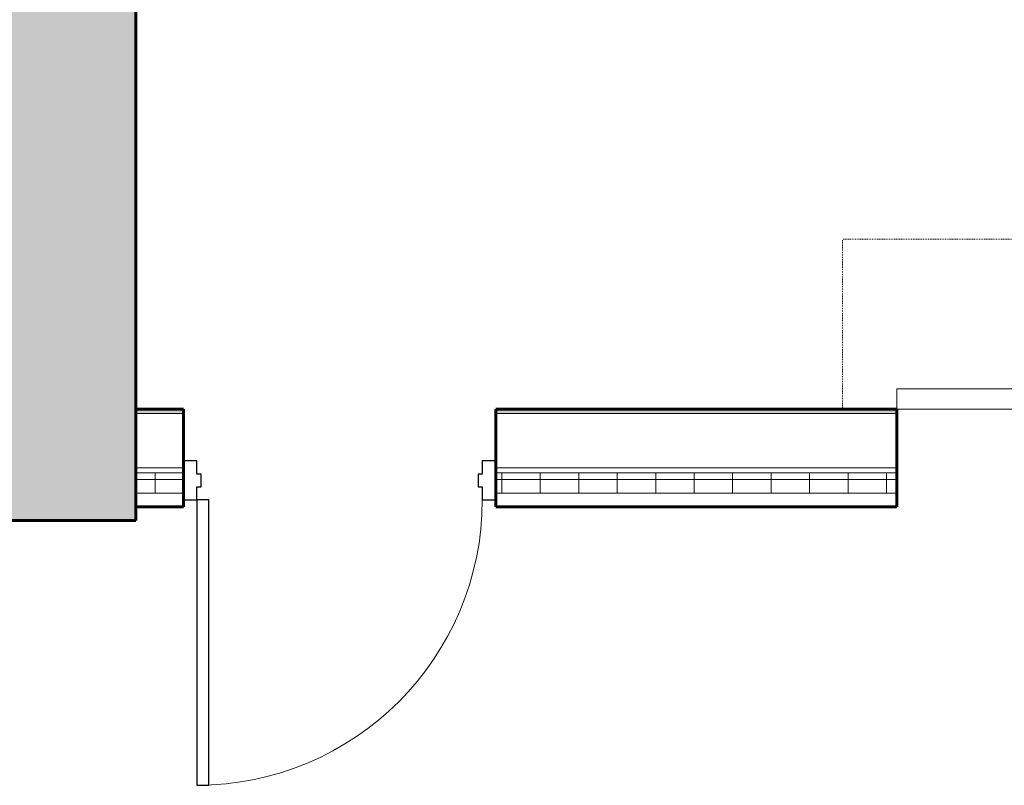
# Model space of a CAD drawing. Header units: inches. Extents: x 102 to 2483, y -110 to 488.
# Tile 19 of 30: x 1652 to 1796, y -51 to 62. Entities that reach past the tile are written whole.
import ezdxf

# ---------------------------------------------------------------- set-up
doc = ezdxf.new("R2010")
doc.units = ezdxf.units.IN
doc.header["$MEASUREMENT"] = 0
doc.linetypes.add('Dash', pattern=[0.25, 0.125, -0.125])
doc.linetypes.add('Dash_2_', pattern=[0.25, 0.125, -0.125])
for name, color, linetype, lineweight in [('A-DOOR', 31, 'Continuous', 18), ('A-DOOR-FRAM', 31, 'Continuous', 30), ('A-DOOR-HDLN', 31, 'Dash_2_', 18), ('A-WALL', 113, 'Continuous', 18), ('A-WALL-PATT', 111, 'Continuous', 60), ('L-SITE-WALL', 31, 'Continuous', 18)]:
    doc.layers.add(name, color=color, linetype=linetype, lineweight=lineweight)

# ---------------------------------------------------------------- blocks, each defined once
blk = doc.blocks.new('Door-Overhead-Rolling - 196__ x 196__-386396-Domestic Water Floor Plan')
at = {"layer": 'A-DOOR', "lineweight": 9}
for p, q in [((98, -7.1875), (-98, -7.1875)), ((98, -10.1875), (98, -7.1875)), ((-98, -10.1875), (98, -10.1875))]:
    blk.add_line(p, q, dxfattribs=at)
at = {"layer": 'A-DOOR-HDLN', "color": 5, "linetype": 'Dash'}
for p in [(106, -7.1875), (-106, -32.1875)]:
    blk.add_line(p, (106, -32.1875), dxfattribs=at)
blk = doc.blocks.new('Door-Passage-Single-Flush - 42_ x 84_-580516-Domestic Water Floor Plan')
at = {"layer": 'A-DOOR', "color": 50, "lineweight": 30}
for p, q in [((21, 48.4375), (19.25, 48.4375)), ((19.25, 48.4375), (19.25, 6.4375)), ((21, 6.4375), (21, 48.4375)), ((19.25, 6.4375), (21, 6.4375))]:
    blk.add_line(p, q, dxfattribs=at)
at = {"layer": 'A-DOOR', "color": 7, "lineweight": 9}
blk.add_arc((21, 6.4375), 42, 90, 180, dxfattribs=at)
at = {"layer": 'A-DOOR-FRAM', "color": 50}
for p, q in [((-21, 6.4375), (-23, 6.4375)), ((-23, 6.4375), (-23, 0.6875)), ((-21, 4.5), (-21, 6.4375)), ((21, 6.4375), (21, 4.5)), ((23, 6.4375), (21, 6.4375)), ((23, 0.6875), (23, 6.4375)), ((-20.375, 4.5), (-21, 4.5)), ((-20.375, 2.625), (-20.375, 4.5)), ((21, 4.5), (20.375, 4.5)), ((20.375, 4.5), (20.375, 2.625)), ((-21, 0.6875), (-21, 2.625)), ((-21, 2.625), (-20.375, 2.625)), ((20.375, 2.625), (21, 2.625)), ((21, 2.625), (21, 0.6875)), ((-23, 0.6875), (-21, 0.6875)), ((21, 0.6875), (23, 0.6875))]:
    blk.add_line(p, q, dxfattribs=at)
blk = doc.blocks.new('ANG M_I Facility_HOST_REVISED_07082024_rvt-1-Domestic Water Floor Plan')
at = {"layer": 'A-WALL-PATT', "lineweight": 9}
h = blk.add_hatch(dxfattribs=at)
h.set_pattern_fill('FP_1', style=0, pattern_type=2)
h.set_pattern_definition([(50, (0, 0), (13.77135, -1.20496), [1.44, -15.84]), (355, (0, 0), (-2.66442, 14.44218), [1.152, -12.672]), (100.451, (1.148, -0.1), (11.10708, 13.23737), [1.224, -13.462]), (46.184, (0, 3.84), (20.4913, -3.17785), [2.16, -23.76]), (96.636, (1.708, 3.575), (17.9459, 18.70315), [1.836, -20.193]), (351.184, (0, 3.84), (17.9454, 18.7026), [1.728, -19.008]), (21, (1.92, 2.88), (11.46052, -7.73037), [1.44, -15.84]), (326, (1.92, 2.88), (4.67135, 13.92315), [1.152, -12.672]), (71.451, (2.875, 2.236), (16.13207, 6.19284), [1.224, -13.462]), (37.5, (0, 0), (0.233123, 6.39175), [0.634, -11.885, 0.634, -12.23, -12.72]), (37.5, (0, 0), (0.233123, 6.39175), [-25.382, 0.634, -12.086]), (7.5, (0, 0), (5.05073, 7.57304), [0.634, -6.701, 0.634, -11.597, -4.848]), (7.5, (0, 0), (5.05073, 7.57304), [-19.565, 0.634, -4.214]), (327.5, (-4.282, 0), (10.24958, -0.43289), [0.634, -4.166, 0.634, -14.342, -19.872]), (327.5, (-4.282, 0), (10.24958, -0.43289), [-19.776, 0.634, -19.238]), (317.5, (-6.202, 0), (11.19739, 1.92214), [0.634, -5.606, 0.634, -9.312, -14.112]), (317.5, (-6.202, 0), (11.19739, 1.92214), [-16.186, 0.634, -13.478])])
h.paths.add_polyline_path([(164.94, -11.66), (144.94, -11.66), (144.94, 488.34), (164.94, 488.34), (164.94, 468.34)])
h = blk.add_hatch(dxfattribs=at)
h.set_pattern_fill('FP_2', style=0, pattern_type=2)
h.set_pattern_definition([(0, (0, 0), (15.36, 3.84), [0.634, -10.886, 0.634, -10.886, -61.44]), (0, (0, 0), (15.36, 3.84), [-23.04, 0.634, -22.406, 0.634, -10.886, -26.88]), (0, (0, 0), (15.36, 3.84), [-57.6, 0.634, -7.046, 0.634, -18.566]), (120, (5.76, 1.92), (-11.005538, 11.38215), [0.634, -10.886, 0.634, -10.886, -61.44]), (120, (5.76, 1.92), (-11.005538, 11.38215), [-23.04, 0.634, -22.406, 0.634, -10.886, -26.88]), (120, (5.76, 1.92), (-11.005538, 11.38215), [-57.6, 0.634, -7.046, 0.634, -18.566]), (240, (7.68, 9.6), (-4.354462, -15.22215), [0.634, -10.886, 0.634, -10.886, -61.44]), (240, (7.68, 9.6), (-4.354462, -15.22215), [-23.04, 0.634, -22.406, 0.634, -10.886, -26.88]), (240, (7.68, 9.6), (-4.354462, -15.22215), [-57.6, 0.634, -7.046, 0.634, -18.566])])
h.paths.add_polyline_path([(171.94, 4.71), (171.94, 4.09), (164.94, 4.09), (164.94, 4.71)])
h.paths.add_polyline_path([(276.94, 4.71), (276.94, 4.09), (217.94, 4.09), (217.94, 4.71)])
h.paths.add_polyline_path([(584.94, 4.71), (584.94, 4.09), (472.94, 4.09), (472.94, 4.71)])
h = blk.add_hatch(dxfattribs=at)
h.set_pattern_fill('FP_3', style=0, pattern_type=2)
h.set_pattern_definition([(0, (0, 0), (0, 5.666), []), (90, (0, 0), (-5.666, 3e-16), [])])
h.paths.add_polyline_path([(164.94, -4.66), (171.94, -4.66), (171.94, -7.66), (164.94, -7.66)])
h.paths.add_polyline_path([(217.94, -4.66), (276.94, -4.66), (276.94, -7.66), (217.94, -7.66)])
h.paths.add_polyline_path([(472.94, -4.66), (584.94, -4.66), (584.94, -7.66), (472.94, -7.66)])
at = {"layer": 'A-WALL', "color": 250, "lineweight": 60}
for p, q in [((171.94, 4.71), (164.94, 4.71)), ((164.94, 4.71), (164.94, -9.66)), ((171.94, -9.66), (171.94, 4.71)), ((276.94, 4.71), (217.94, 4.71)), ((217.94, 4.71), (217.94, -9.66)), ((276.94, -9.66), (276.94, 4.71)), ((164.94, -9.66), (171.94, -9.66)), ((217.94, -9.66), (276.94, -9.66))]:
    blk.add_line(p, q, dxfattribs=at)
at = {"layer": 'A-WALL', "color": 10}
for p, q in [((164.94, 4.71), (164.94, 4.71)), ((171.94, 4.71), (171.94, 4.71)), ((217.94, 4.71), (217.94, 4.71)), ((276.94, 4.71), (276.94, 4.71)), ((164.94, 4.09), (171.94, 4.09)), ((217.94, 4.09), (276.94, 4.09)), ((164.94, -3.91), (171.94, -3.91)), ((217.94, -3.91), (276.94, -3.91)), ((164.94, -4.66), (171.94, -4.66)), ((217.94, -4.66), (276.94, -4.66)), ((164.94, -7.66), (171.94, -7.66)), ((217.94, -7.66), (276.94, -7.66)), ((164.94, -9.66), (164.94, -9.66)), ((171.94, -9.66), (171.94, -9.66)), ((217.94, -9.66), (217.94, -9.66)), ((276.94, -9.66), (276.94, -9.66))]:
    blk.add_line(p, q, dxfattribs=at)
at = {"layer": 'L-SITE-WALL', "color": 250, "lineweight": 60}
for p, q in [((164.94, -11.66), (164.94, 468.34)), ((144.94, -11.66), (164.94, -11.66))]:
    blk.add_line(p, q, dxfattribs=at)
at = {"layer": 'L-SITE-WALL', "color": 10}
blk.add_line((164.94, -11.66), (164.94, -11.66), dxfattribs=at)
at = {"layer": 'A-DOOR', "color": 10, "lineweight": 18, "rotation": 180}
for name, p in [('Door-Overhead-Rolling - 196__ x 196__-386396-Domestic Water Floor Plan', (374.94, -2.47)), ('Door-Passage-Single-Flush - 42_ x 84_-580516-Domestic Water Floor Plan', (194.94, -2.22))]:
    blk.add_blockref(name, p, dxfattribs=at)

msp = doc.modelspace()

# ---------------------------------------------------------------- block references
at = {"lineweight": 5}
msp.add_blockref('ANG M_I Facility_HOST_REVISED_07082024_rvt-1-Domestic Water Floor Plan', (1503.67, 0), dxfattribs=at)

doc.saveas('drawing.dxf')
